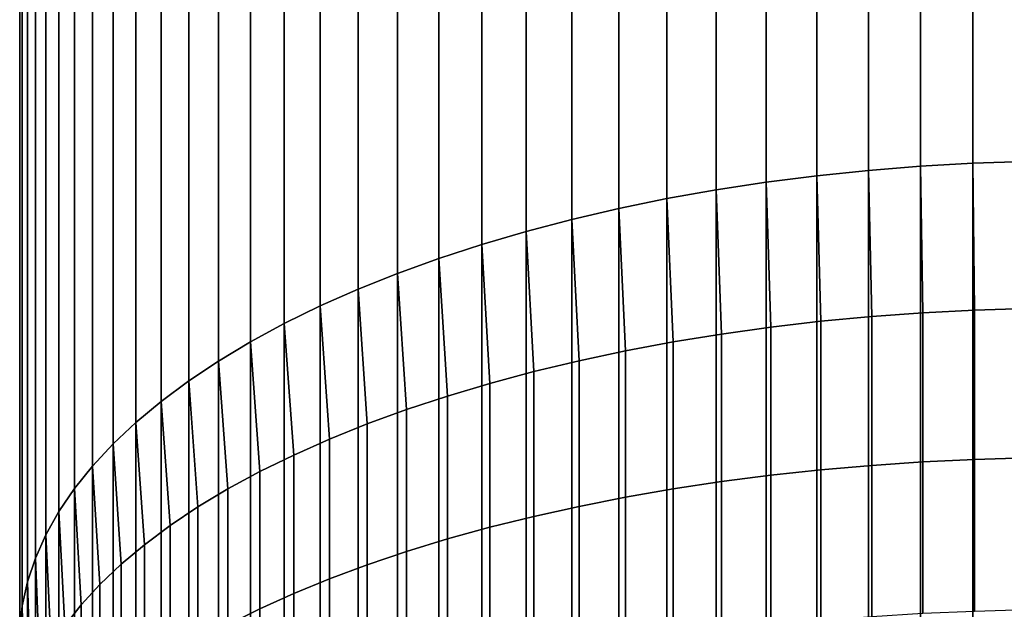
# Model space of a CAD drawing. Header units: metres. Extents: x -32 to 117, y -314 to 32.
# Tile 42 of 256: x -13 to -1, y -234 to -227. Entities that reach past the tile are written whole.
import ezdxf

# ---------------------------------------------------------------- set-up
doc = ezdxf.new("R2010")
doc.units = ezdxf.units.M
doc.layers.add('solid_24_501_064_XXX', color=7, linetype='CONTINUOUS')

msp = doc.modelspace()

# ---------------------------------------------------------------- linework, layer by layer
at = {"layer": 'solid_24_501_064_XXX'}
for points in [[(-2.5759, -228.795807, 341.454285), (-1.937549, -228.744705, 341.554565), (-1.937549, -18.73447, 234.549011), (-2.5759, -18.78557, 234.448715)], [(-1.937549, -228.744705, 341.554565), (-1.294382, -228.708115, 341.626373), (-1.294382, -18.697878, 234.620819), (-1.937549, -18.73447, 234.549011)], [(-1.294382, -228.708115, 341.626373), (-0.647996, -228.686127, 341.669556), (-0.647996, -18.675888, 234.663986), (-1.294382, -18.697878, 234.620819)], [(-3.831817, -228.940994, 341.169342), (-3.207846, -228.861298, 341.325745), (-3.207846, -18.851053, 234.32019), (-3.831817, -18.930756, 234.163773)], [(-3.207846, -228.861298, 341.325745), (-2.5759, -228.795807, 341.454285), (-2.5759, -18.78557, 234.448715), (-3.207846, -18.851053, 234.32019)], [(-4.446262, -229.034714, 340.985382), (-3.831817, -228.940994, 341.169342), (-3.831817, -18.930756, 234.163773), (-4.446262, -19.024477, 233.979828)], [(-5.049653, -229.142227, 340.774384), (-4.446262, -229.034714, 340.985382), (-4.446262, -19.024477, 233.979828), (-5.049653, -19.131989, 233.768829)], [(-5.640489, -229.26326, 340.536865), (-5.049653, -229.142227, 340.774384), (-5.049653, -19.131989, 233.768829), (-5.640489, -19.253021, 233.531296)], [(-6.217302, -229.397507, 340.273376), (-5.640489, -229.26326, 340.536865), (-5.640489, -19.253021, 233.531296), (-6.217302, -19.387272, 233.267807)], [(-6.778657, -229.544647, 339.984589), (-6.217302, -229.397507, 340.273376), (-6.217302, -19.387272, 233.267807), (-6.778657, -19.53441, 232.979034)], [(-7.323161, -229.7043, 339.671234), (-6.778657, -229.544647, 339.984589), (-6.778657, -19.53441, 232.979034), (-7.323161, -19.694069, 232.66568)], [(-7.849457, -229.876083, 339.334106), (-7.323161, -229.7043, 339.671234), (-7.323161, -19.694069, 232.66568), (-7.849457, -19.86585, 232.328552)], [(-8.356239, -230.05957, 338.973999), (-7.849457, -229.876083, 339.334106), (-7.849457, -19.86585, 232.328552), (-8.356239, -20.049328, 231.968445)], [(-8.842246, -230.254288, 338.591858), (-8.356239, -230.05957, 338.973999), (-8.356239, -20.049328, 231.968445), (-8.842246, -20.244045, 231.586288)], [(-9.306269, -230.459763, 338.188599), (-8.842246, -230.254288, 338.591858), (-8.842246, -20.244045, 231.586288), (-9.306269, -20.44952, 231.183029)], [(-9.747155, -230.675476, 337.765228), (-9.306269, -230.459763, 338.188599), (-9.306269, -20.44952, 231.183029), (-9.747155, -20.665239, 230.759659)], [(-10.163809, -230.900909, 337.322784), (-9.747155, -230.675476, 337.765228), (-9.747155, -20.665239, 230.759659), (-10.163809, -20.890667, 230.31723)], [(-10.555194, -231.135483, 336.862396), (-10.163809, -230.900909, 337.322784), (-10.163809, -20.890667, 230.31723), (-10.555194, -21.125244, 229.856842)], [(-10.920337, -231.378632, 336.385223), (-10.555194, -231.135483, 336.862396), (-10.555194, -21.125244, 229.856842), (-10.920337, -21.368387, 229.379654)], [(-11.25833, -231.62973, 335.892395), (-10.920337, -231.378632, 336.385223), (-10.920337, -21.368387, 229.379654), (-11.25833, -21.61949, 228.886841)], [(-11.568334, -231.888168, 335.385193), (-11.25833, -231.62973, 335.892395), (-11.25833, -21.61949, 228.886841), (-11.568334, -21.877928, 228.379623)], [(-11.849576, -232.153305, 334.864838), (-11.568334, -231.888168, 335.385193), (-11.568334, -21.877928, 228.379623), (-11.849576, -22.143063, 227.859268)], [(-12.101358, -232.424469, 334.332642), (-11.849576, -232.153305, 334.864838), (-11.849576, -22.143063, 227.859268), (-12.101358, -22.41423, 227.327072)], [(-12.323055, -232.700989, 333.789917), (-12.101358, -232.424469, 334.332642), (-12.101358, -22.41423, 227.327072), (-12.323055, -22.690758, 226.784348)], [(-12.514115, -232.982193, 333.238037), (-12.323055, -232.700989, 333.789917), (-12.323055, -22.690758, 226.784348), (-12.514115, -22.97196, 226.232468)], [(-12.674063, -233.26738, 332.678345), (-12.514115, -232.982193, 333.238037), (-12.514115, -22.97196, 226.232468), (-12.674063, -23.257137, 225.672775)], [(-12.802501, -233.555817, 332.112244), (-12.674063, -233.26738, 332.678345), (-12.674063, -23.257137, 225.672775), (-12.802501, -23.545578, 225.106674)], [(-12.89911, -233.846802, 331.541138), (-12.802501, -233.555817, 332.112244), (-12.802501, -23.545578, 225.106674), (-12.89911, -23.836567, 224.535583)], [(-12.96365, -234.139618, 330.966461), (-12.89911, -233.846802, 331.541138), (-12.89911, -23.836567, 224.535583), (-12.96365, -24.129379, 223.960892)], [(-12.995959, -234.433533, 330.389618), (-12.96365, -234.139618, 330.966461), (-12.96365, -24.129379, 223.960892), (-12.995959, -24.42329, 223.384064)], [(-12.995959, -234.727798, 329.812073), (-12.995959, -234.433533, 330.389618), (-12.995959, -24.42329, 223.384064), (-12.995959, -24.717566, 222.806519)], [(-12.96365, -235.021713, 329.23526), (-12.995959, -234.727798, 329.812073), (-12.995959, -24.717566, 222.806519), (-12.96365, -25.011475, 222.229691)], [(-12.89911, -235.314529, 328.660583), (-12.96365, -235.021713, 329.23526), (-12.96365, -25.011475, 222.229691), (-12.89911, -25.304289, 221.655014)], [(-12.802501, -235.605515, 328.089478), (-12.89911, -235.314529, 328.660583), (-12.89911, -25.304289, 221.655014), (-12.802501, -25.595278, 221.083908)], [(-12.674063, -235.893951, 327.523376), (-12.802501, -235.605515, 328.089478), (-12.802501, -25.595278, 221.083908), (-12.674063, -25.883718, 220.517822)], [(-12.514115, -236.179138, 326.963684), (-12.674063, -235.893951, 327.523376), (-12.674063, -25.883718, 220.517822), (-12.514115, -26.168894, 219.95813)], [(-12.323055, -236.460327, 326.411804), (-12.514115, -236.179138, 326.963684), (-12.514115, -26.168894, 219.95813), (-12.323055, -26.450096, 219.406235)], [(-12.101358, -236.736862, 325.86908), (-12.323055, -236.460327, 326.411804), (-12.323055, -26.450096, 219.406235), (-12.101358, -26.726625, 218.86351)], [(-11.849576, -237.008026, 325.336884), (-12.101358, -236.736862, 325.86908), (-12.101358, -26.726625, 218.86351), (-11.849576, -26.997793, 218.331314)], [(-11.568334, -237.273163, 324.816528), (-11.849576, -237.008026, 325.336884), (-11.849576, -26.997793, 218.331314), (-11.568334, -27.262926, 217.810974)], [(-11.25833, -237.531601, 324.309326), (-11.568334, -237.273163, 324.816528), (-11.568334, -27.262926, 217.810974), (-11.25833, -27.521366, 217.303757)], [(-10.920337, -237.7827, 323.816498), (-11.25833, -237.531601, 324.309326), (-11.25833, -27.521366, 217.303757), (-10.920337, -27.772469, 216.810928)], [(-10.555194, -238.025848, 323.339294), (-10.920337, -237.7827, 323.816498), (-10.920337, -27.772469, 216.810928), (-10.555194, -28.01561, 216.33374)], [(-10.163809, -238.260422, 322.878906), (-10.555194, -238.025848, 323.339294), (-10.555194, -28.01561, 216.33374), (-10.163809, -28.250187, 215.873352)], [(-9.747155, -238.485855, 322.436493), (-10.163809, -238.260422, 322.878906), (-10.163809, -28.250187, 215.873352), (-9.747155, -28.475616, 215.430923)], [(-9.306269, -238.701569, 322.013123), (-9.747155, -238.485855, 322.436493), (-9.747155, -28.475616, 215.430923), (-9.306269, -28.691336, 215.007553)], [(-8.842246, -238.907043, 321.609863), (-9.306269, -238.701569, 322.013123), (-9.306269, -28.691336, 215.007553), (-8.842246, -28.896809, 214.604294)], [(-8.356239, -239.101761, 321.227692), (-8.842246, -238.907043, 321.609863), (-8.842246, -28.896809, 214.604294), (-8.356239, -29.091528, 214.222137)], [(-7.849457, -239.285248, 320.867615), (-8.356239, -239.101761, 321.227692), (-8.356239, -29.091528, 214.222137), (-7.849457, -29.275005, 213.862045)], [(-7.323161, -239.457031, 320.530457), (-7.849457, -239.285248, 320.867615), (-7.849457, -29.275005, 213.862045), (-7.323161, -29.446787, 213.524902)], [(-6.778657, -239.616684, 320.217102), (-7.323161, -239.457031, 320.530457), (-7.323161, -29.446787, 213.524902), (-6.778657, -29.606445, 213.211548)], [(-6.217302, -239.763824, 319.928345), (-6.778657, -239.616684, 320.217102), (-6.778657, -29.606445, 213.211548), (-6.217302, -29.753582, 212.922775)], [(-5.640489, -239.898071, 319.664856), (-6.217302, -239.763824, 319.928345), (-6.217302, -29.753582, 212.922775), (-5.640489, -29.887835, 212.659302)], [(-5.049653, -240.019104, 319.427307), (-5.640489, -239.898071, 319.664856), (-5.640489, -29.887835, 212.659302), (-5.049653, -30.008865, 212.421753)], [(-4.446262, -240.126617, 319.216309), (-5.049653, -240.019104, 319.427307), (-5.049653, -30.008865, 212.421753), (-4.446262, -30.116377, 212.210754)], [(-3.831817, -240.220337, 319.032379), (-4.446262, -240.126617, 319.216309), (-4.446262, -30.116377, 212.210754), (-3.831817, -30.2101, 212.02681)], [(-3.207846, -240.300034, 318.875946), (-3.831817, -240.220337, 319.032379), (-3.831817, -30.2101, 212.02681), (-3.207846, -30.289803, 211.870392)], [(-2.5759, -240.365524, 318.747437), (-3.207846, -240.300034, 318.875946), (-3.207846, -30.289803, 211.870392), (-2.5759, -30.355284, 211.741867)], [(-1.937549, -240.416626, 318.647156), (-2.5759, -240.365524, 318.747437), (-2.5759, -30.355284, 211.741867), (-1.937549, -30.406385, 211.641586)], [(-1.294382, -240.453217, 318.575317), (-1.937549, -240.416626, 318.647156), (-1.937549, -30.406385, 211.641586), (-1.294382, -30.442976, 211.569763)], [(-0.647996, -240.475204, 318.532166), (-1.294382, -240.453217, 318.575317), (-1.294382, -30.442976, 211.569763), (-0.647996, -30.464968, 211.526611)], [(-0.63788, -230.489456, 342.549957), (-0.647996, -228.686127, 341.669556), (-1.294382, -228.708115, 341.626373), (-1.274223, -230.509308, 342.507446)], [(-2.536174, -230.58847, 342.337799), (-2.5759, -228.795807, 341.454285), (-3.207846, -228.861298, 341.325745), (-3.158742, -230.647583, 342.211121)], [(-1.907496, -230.542328, 342.436646), (-1.937549, -228.744705, 341.554565), (-2.5759, -228.795807, 341.454285), (-2.536174, -230.58847, 342.337799)], [(-1.274223, -230.509308, 342.507446), (-1.294382, -228.708115, 341.626373), (-1.937549, -228.744705, 341.554565), (-1.907496, -230.542328, 342.436646)], [(-3.773701, -230.719559, 342.056915), (-3.831817, -228.940994, 341.169342), (-4.446262, -229.034714, 340.985382), (-4.379568, -230.804199, 341.875519)], [(-3.158742, -230.647583, 342.211121), (-3.207846, -228.861298, 341.325745), (-3.831817, -228.940994, 341.169342), (-3.773701, -230.719559, 342.056915)], [(-4.379568, -230.804199, 341.875519), (-4.446262, -229.034714, 340.985382), (-5.049653, -229.142227, 340.774384), (-4.974885, -230.901306, 341.667419)], [(-4.974885, -230.901306, 341.667419), (-5.049653, -229.142227, 340.774384), (-5.640489, -229.26326, 340.536865), (-5.558216, -231.010651, 341.433105)], [(-5.558216, -231.010651, 341.433105), (-5.640489, -229.26326, 340.536865), (-6.217302, -229.397507, 340.273376), (-6.128158, -231.131973, 341.173157)], [(-6.128158, -231.131973, 341.173157), (-6.217302, -229.397507, 340.273376), (-6.778657, -229.544647, 339.984589), (-6.683336, -231.264969, 340.888153)], [(-6.683336, -231.264969, 340.888153), (-6.778657, -229.544647, 339.984589), (-7.323161, -229.7043, 339.671234), (-7.222413, -231.409332, 340.578796)], [(-7.222413, -231.409332, 340.578796), (-7.323161, -229.7043, 339.671234), (-7.849457, -229.876083, 339.334106), (-7.744091, -231.564697, 340.24588)], [(-7.744091, -231.564697, 340.24588), (-7.849457, -229.876083, 339.334106), (-8.356239, -230.05957, 338.973999), (-8.247112, -231.730713, 339.890137)], [(-8.247112, -231.730713, 339.890137), (-8.356239, -230.05957, 338.973999), (-8.842246, -230.254288, 338.591858), (-8.730267, -231.906952, 339.512451)], [(-8.730267, -231.906952, 339.512451), (-8.842246, -230.254288, 338.591858), (-9.306269, -230.459763, 338.188599), (-9.192389, -232.093018, 339.11377)], [(-9.192389, -232.093018, 339.11377), (-9.306269, -230.459763, 338.188599), (-9.747155, -230.675476, 337.765228), (-9.632364, -232.288437, 338.695007)], [(-1.907496, -232.373154, 343.252716), (-1.274223, -232.34259, 343.324615), (-1.274223, -230.509308, 342.507446), (-1.907496, -230.542328, 342.436646)], [(-1.274223, -232.34259, 343.324615), (-0.63788, -232.324219, 343.367798), (-0.63788, -230.489456, 342.549957), (-1.274223, -230.509308, 342.507446)], [(-3.158742, -232.47052, 343.023682), (-2.536174, -232.415833, 343.152344), (-2.536174, -230.58847, 342.337799), (-3.158742, -230.647583, 342.211121)], [(-2.536174, -232.415833, 343.152344), (-1.907496, -232.373154, 343.252716), (-1.907496, -230.542328, 342.436646), (-2.536174, -230.58847, 342.337799)], [(-9.632364, -232.288437, 338.695007), (-9.747155, -230.675476, 337.765228), (-10.163809, -230.900909, 337.322784), (-10.049136, -232.492767, 338.257172)], [(-4.379568, -232.615417, 342.682861), (-3.773701, -232.537109, 342.867065), (-3.773701, -230.719559, 342.056915), (-4.379568, -230.804199, 341.875519)], [(-3.773701, -232.537109, 342.867065), (-3.158742, -232.47052, 343.023682), (-3.158742, -230.647583, 342.211121), (-3.773701, -230.719559, 342.056915)], [(-4.974885, -232.705261, 342.471527), (-4.379568, -232.615417, 342.682861), (-4.379568, -230.804199, 341.875519), (-4.974885, -230.901306, 341.667419)], [(-10.049136, -232.492767, 338.257172), (-10.163809, -230.900909, 337.322784), (-10.555194, -231.135483, 336.862396), (-10.441698, -232.705475, 337.801331)], [(-5.558216, -232.806427, 342.233551), (-4.974885, -232.705261, 342.471527), (-4.974885, -230.901306, 341.667419), (-5.558216, -231.010651, 341.433105)], [(-6.128158, -232.918671, 341.969543), (-5.558216, -232.806427, 342.233551), (-5.558216, -231.010651, 341.433105), (-6.128158, -231.131973, 341.173157)], [(-10.441698, -232.705475, 337.801331), (-10.555194, -231.135483, 336.862396), (-10.920337, -231.378632, 336.385223), (-10.809105, -232.926086, 337.328613)], [(-6.683336, -233.041718, 341.680115), (-6.128158, -232.918671, 341.969543), (-6.128158, -231.131973, 341.173157), (-6.683336, -231.264969, 340.888153)], [(-7.222413, -233.175278, 341.365967), (-6.683336, -233.041718, 341.680115), (-6.683336, -231.264969, 340.888153), (-7.222413, -231.409332, 340.578796)], [(-10.809105, -232.926086, 337.328613), (-10.920337, -231.378632, 336.385223), (-11.25833, -231.62973, 335.892395), (-11.150472, -233.154068, 336.840118)], [(-7.744091, -233.319016, 341.027832), (-7.222413, -233.175278, 341.365967), (-7.222413, -231.409332, 340.578796), (-7.744091, -231.564697, 340.24588)], [(-8.247112, -233.47261, 340.666565), (-7.744091, -233.319016, 341.027832), (-7.744091, -231.564697, 340.24588), (-8.247112, -231.730713, 339.890137)], [(-11.150472, -233.154068, 336.840118), (-11.25833, -231.62973, 335.892395), (-11.568334, -231.888168, 335.385193), (-11.464976, -233.38884, 336.337006)], [(-8.730267, -233.635666, 340.28302), (-8.247112, -233.47261, 340.666565), (-8.247112, -231.730713, 339.890137), (-8.730267, -231.906952, 339.512451)], [(-11.464976, -233.38884, 336.337006), (-11.568334, -231.888168, 335.385193), (-11.849576, -232.153305, 334.864838), (-11.751861, -233.629852, 335.820557)], [(-9.192389, -233.8078, 339.878113), (-8.730267, -233.635666, 340.28302), (-8.730267, -231.906952, 339.512451), (-9.192389, -232.093018, 339.11377)], [(-11.751861, -233.629852, 335.820557), (-11.849576, -232.153305, 334.864838), (-12.101358, -232.424469, 334.332642), (-12.010434, -233.876541, 335.291931)], [(-9.632364, -233.988602, 339.45282), (-9.192389, -233.8078, 339.878113), (-9.192389, -232.093018, 339.11377), (-9.632364, -232.288437, 338.695007)], [(-10.049136, -234.177628, 339.008179), (-9.632364, -233.988602, 339.45282), (-9.632364, -232.288437, 338.695007), (-10.049136, -232.492767, 338.257172)], [(-1.274223, -234.203079, 344.077789), (-0.63788, -234.186218, 344.121582), (-0.63788, -232.324219, 343.367798), (-1.274223, -232.34259, 343.324615)], [(-12.010434, -233.876541, 335.291931), (-12.101358, -232.424469, 334.332642), (-12.323055, -232.700989, 333.789917), (-12.240073, -234.128296, 334.752472)], [(-3.158742, -234.320511, 343.772583), (-2.536174, -234.270309, 343.903076), (-2.536174, -232.415833, 343.152344), (-3.158742, -232.47052, 343.023682)], [(-2.536174, -234.270309, 343.903076), (-1.907496, -234.231125, 344.004883), (-1.907496, -232.373154, 343.252716), (-2.536174, -232.415833, 343.152344)], [(-1.907496, -234.231125, 344.004883), (-1.274223, -234.203079, 344.077789), (-1.274223, -232.34259, 343.324615), (-1.907496, -232.373154, 343.252716)], [(-10.441698, -234.374435, 338.545258), (-10.049136, -234.177628, 339.008179), (-10.049136, -232.492767, 338.257172), (-10.441698, -232.705475, 337.801331)], [(-4.379568, -234.453506, 343.426971), (-3.773701, -234.381638, 343.61377), (-3.773701, -232.537109, 342.867065), (-4.379568, -232.615417, 342.682861)], [(-3.773701, -234.381638, 343.61377), (-3.158742, -234.320511, 343.772583), (-3.158742, -232.47052, 343.023682), (-3.773701, -232.537109, 342.867065)], [(-4.974885, -234.53598, 343.212646), (-4.379568, -234.453506, 343.426971), (-4.379568, -232.615417, 342.682861), (-4.974885, -232.705261, 342.471527)], [(-12.240073, -234.128296, 334.752472), (-12.323055, -232.700989, 333.789917), (-12.514115, -232.982193, 333.238037), (-12.440225, -234.384506, 334.203461)], [(-10.809105, -234.578537, 338.065186), (-10.441698, -234.374435, 338.545258), (-10.441698, -232.705475, 337.801331), (-10.809105, -232.926086, 337.328613)], [(-6.128158, -234.731873, 342.703583), (-5.558216, -234.628845, 342.971313), (-5.558216, -232.806427, 342.233551), (-6.128158, -232.918671, 341.969543)], [(-5.558216, -234.628845, 342.971313), (-4.974885, -234.53598, 343.212646), (-4.974885, -232.705261, 342.471527), (-5.558216, -232.806427, 342.233551)], [(-11.150472, -234.789459, 337.569061), (-10.809105, -234.578537, 338.065186), (-10.809105, -232.926086, 337.328613), (-11.150472, -233.154068, 336.840118)], [(-6.683336, -234.844818, 342.410065), (-6.128158, -234.731873, 342.703583), (-6.128158, -232.918671, 341.969543), (-6.683336, -233.041718, 341.680115)], [(-12.440225, -234.384506, 334.203461), (-12.514115, -232.982193, 333.238037), (-12.674063, -233.26738, 332.678345), (-12.610406, -234.644562, 333.646179)], [(-7.222413, -234.967422, 342.091461), (-6.683336, -234.844818, 342.410065), (-6.683336, -233.041718, 341.680115), (-7.222413, -233.175278, 341.365967)], [(-11.464976, -235.006668, 337.058136), (-11.150472, -234.789459, 337.569061), (-11.150472, -233.154068, 336.840118), (-11.464976, -233.38884, 336.337006)], [(-7.744091, -235.099365, 341.748566), (-7.222413, -234.967422, 342.091461), (-7.222413, -233.175278, 341.365967), (-7.744091, -233.319016, 341.027832)], [(-12.610406, -234.644562, 333.646179), (-12.674063, -233.26738, 332.678345), (-12.802501, -233.555817, 332.112244), (-12.750209, -234.907837, 333.082031)], [(-11.751861, -235.229645, 336.53363), (-11.464976, -235.006668, 337.058136), (-11.464976, -233.38884, 336.337006), (-11.751861, -233.629852, 335.820557)], [(-8.247112, -235.240341, 341.382202), (-7.744091, -235.099365, 341.748566), (-7.744091, -233.319016, 341.027832), (-8.247112, -233.47261, 340.666565)], [(-8.730267, -235.39003, 340.993225), (-8.247112, -235.240341, 341.382202), (-8.247112, -233.47261, 340.666565), (-8.730267, -233.635666, 340.28302)], [(-12.750209, -234.907837, 333.082031), (-12.802501, -233.555817, 332.112244), (-12.89911, -233.846802, 331.541138), (-12.859295, -235.173691, 332.512329)], [(-12.010434, -235.45787, 335.996796), (-11.751861, -235.229645, 336.53363), (-11.751861, -233.629852, 335.820557), (-12.010434, -233.876541, 335.291931)], [(-9.192389, -235.548035, 340.582611), (-8.730267, -235.39003, 340.993225), (-8.730267, -233.635666, 340.28302), (-9.192389, -233.8078, 339.878113)], [(-12.859295, -235.173691, 332.512329), (-12.89911, -233.846802, 331.541138), (-12.96365, -234.139618, 330.966461), (-12.937402, -235.441498, 331.938477)], [(-12.240073, -235.690781, 335.448944), (-12.010434, -235.45787, 335.996796), (-12.010434, -233.876541, 335.291931), (-12.240073, -234.128296, 334.752472)], [(-9.632364, -235.713989, 340.151306), (-9.192389, -235.548035, 340.582611), (-9.192389, -233.8078, 339.878113), (-9.632364, -233.988602, 339.45282)], [(-10.049136, -235.887512, 339.700378), (-9.632364, -235.713989, 340.151306), (-9.632364, -233.988602, 339.45282), (-10.049136, -234.177628, 339.008179)], [(-12.937402, -235.441498, 331.938477), (-12.96365, -234.139618, 330.966461), (-12.995959, -234.433533, 330.389618), (-12.984341, -235.710602, 331.361816)], [(-12.440225, -235.927826, 334.891357), (-12.240073, -235.690781, 335.448944), (-12.240073, -234.128296, 334.752472), (-12.440225, -234.384506, 334.203461)], [(-10.441698, -236.068161, 339.230927), (-10.049136, -235.887512, 339.700378), (-10.049136, -234.177628, 339.008179), (-10.441698, -234.374435, 338.545258)]]:
    msp.add_3dface(points, dxfattribs=at)

doc.saveas('drawing.dxf')
